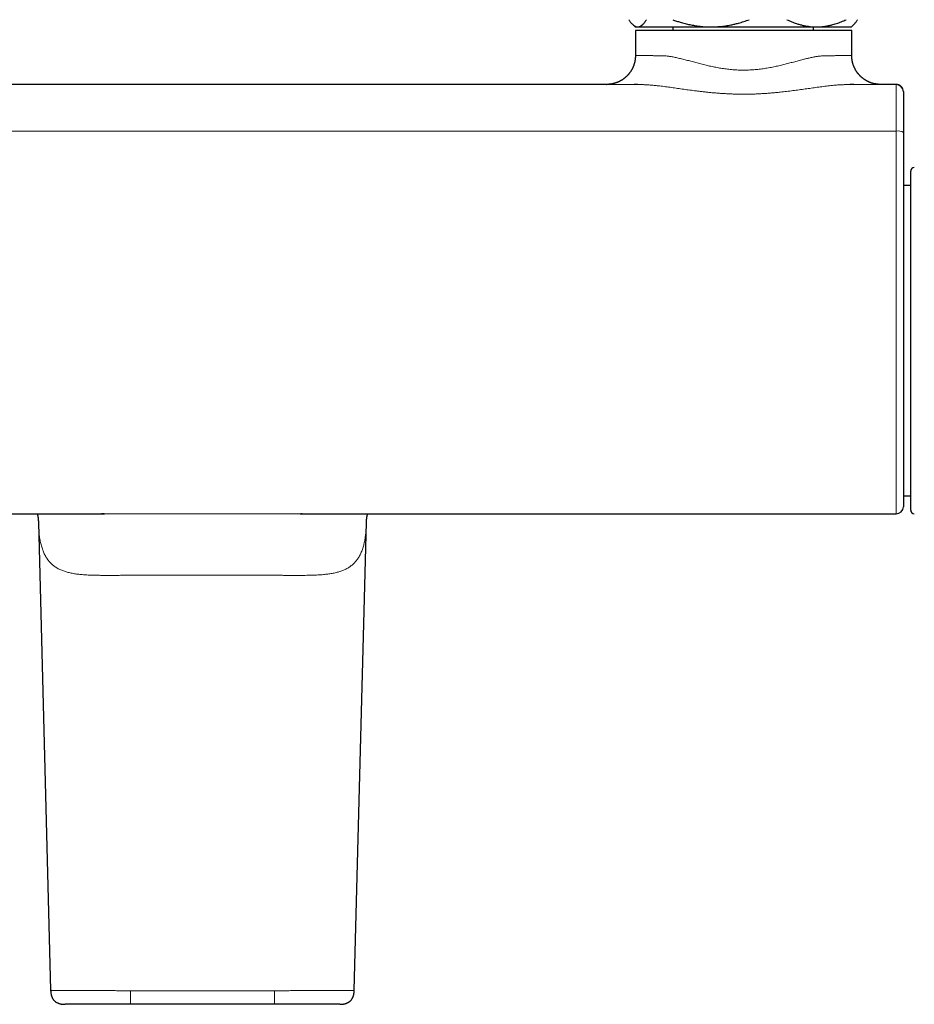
# Model space of a CAD drawing. Header units: millimetres. Extents: x 8 to 806, y 12 to 390.
# Tile 3 of 15: x 382 to 506, y 114 to 250. Entities that reach past the tile are written whole.
import ezdxf

# ---------------------------------------------------------------- set-up
doc = ezdxf.new("R2010")
doc.units = ezdxf.units.MM

msp = doc.modelspace()

# ---------------------------------------------------------------- linework, layer by layer
at = {"color": 7, "linetype": 'Continuous', "lineweight": 30}
for p, q in [((466.49, 249.43), (466.86, 249.06)), ((466.86, 249.06), (467.22, 249.06)), ((466.9, 248.56), (466.9, 245.09)), ((496.9, 248.56), (466.9, 248.56)), ((467.22, 249.06), (477.38, 249.06)), ((472.11, 249.06), (472.11, 248.56)), ((477.38, 249.06), (492.02, 249.06)), ((491.61, 248.56), (491.61, 249.06)), ((492.02, 249.06), (496.86, 249.06)), ((496.86, 249.06), (497.23, 249.43)), ((496.9, 245.09), (496.9, 248.56)), ((496.9, 245.09), (496.9, 245.09)), ((462.9, 241.09), (350.82, 241.09)), ((462.9, 241.09), (462.93, 241.09)), ((500.87, 241.09), (500.9, 241.09)), ((503.06, 241.09), (500.9, 241.09)), ((505.08, 205.56), (505.08, 229.06)), ((505.08, 227.08), (504.06, 227.08)), ((505.08, 182.06), (505.08, 205.56)), ((504.06, 184.05), (505.08, 184.05)), ((310.66, 181.55), (393.29, 181.55)), ((420.42, 181.55), (503.06, 181.55)), ((503.06, 181.55), (503.06, 181.55)), ((384.12, 180.36), (385.81, 115.51)), ((427.91, 115.51), (429.6, 180.36)), ((416.86, 113.56), (396.86, 113.56))]:
    msp.add_line(p, q, dxfattribs=at)
at = {"color": 252, "linetype": 'Continuous', "lineweight": 0}
for p, q in [((503.06, 234.62), (310.66, 234.62)), ((396.86, 115.45), (416.86, 115.45))]:
    msp.add_line(p, q, dxfattribs=at)
at = {"color": 252, "linetype": 'Continuous', "lineweight": 0, "flags": 128}
msp.add_lwpolyline([(466.71, 241.07), (466.54, 241.07), (466.35, 241.07), (466.14, 241.07), (465.95, 241.08), (465.76, 241.08), (465.55, 241.08), (465.36, 241.08), (465.17, 241.08), (464.99, 241.08), (464.82, 241.08), (464.67, 241.08), (464.54, 241.08), (464.41, 241.08), (464.23, 241.08), (464.05, 241.08), (463.92, 241.08), (463.79, 241.08), (463.67, 241.08), (463.56, 241.09), (463.46, 241.09), (463.35, 241.09), (463.25, 241.09), (463.17, 241.09), (463.1, 241.09), (463.04, 241.09), (462.98, 241.09), (462.95, 241.09), (462.92, 241.09), (462.91, 241.09), (462.9, 241.09), (462.9, 241.09), (462.9, 241.09)], dxfattribs=at)
at = {"color": 7, "linetype": 'Continuous', "lineweight": 30}
for centre, radius, start, end in [((503.06, 240.09), 1, 359.9997, 90), ((503.06, 240.07), 1, 0.0037, 89.9967), ((505.58, 229.06), 0.5, 90.25, 180), ((503.06, 182.55), 1, 270.0021, 359.9965), ((505.58, 182.06), 0.5, 180, 269.75)]:
    msp.add_arc(centre, radius, start, end, dxfattribs=at)
at = {"color": 252, "linetype": 'Continuous', "lineweight": 0}
msp.add_arc((503.31, 233.25), 1.39, 57.3563, 100.3375, dxfattribs=at)
at = {"color": 7, "linetype": 'Continuous', "lineweight": 30}
for points, knots in [([(466, 250.06), (466.04, 250.01), (466.1, 249.92), (466.19, 249.78), (466.29, 249.66), (466.38, 249.54), (466.48, 249.44), (466.57, 249.36), (466.65, 249.29), (466.72, 249.23), (466.79, 249.19), (466.86, 249.15), (466.92, 249.13), (466.98, 249.1), (467.03, 249.09), (467.08, 249.08), (467.13, 249.07), (467.18, 249.06), (467.21, 249.06), (467.22, 249.06)], [0, 0, 0, 0, 0.079482, 0.158963, 0.238638, 0.318312, 0.398244, 0.478175, 0.53841, 0.598646, 0.652688, 0.706735, 0.760777, 0.802284, 0.843791, 0.885378, 0.926964, 0.968576, 1, 1, 1, 1]), ([(467.22, 249.06), (467.25, 249.06), (467.3, 249.07), (467.39, 249.08), (467.47, 249.1), (467.55, 249.13), (467.62, 249.17), (467.7, 249.22), (467.76, 249.26), (467.83, 249.32), (467.9, 249.38), (467.96, 249.44), (468.03, 249.51), (468.11, 249.6), (468.19, 249.71), (468.28, 249.82), (468.36, 249.94), (468.41, 250.02), (468.44, 250.06)], [0, 0, 0, 0, 0.065449, 0.130926, 0.196415, 0.261894, 0.327345, 0.382403, 0.437466, 0.492525, 0.54654, 0.60056, 0.654576, 0.723644, 0.792733, 0.861832, 0.930927, 1, 1, 1, 1]), ([(472.07, 250.06), (472.16, 250.03), (472.33, 249.97), (472.6, 249.88), (472.86, 249.79), (473.15, 249.7), (473.45, 249.62), (473.78, 249.53), (474.11, 249.45), (474.44, 249.38), (474.77, 249.31), (475.12, 249.25), (475.48, 249.19), (475.86, 249.15), (476.24, 249.11), (476.62, 249.08), (477, 249.07), (477.25, 249.06), (477.38, 249.06)], [0, 0, 0, 0, 0.0512173, 0.1024344, 0.1536932, 0.2049518, 0.2669794, 0.3290125, 0.3910393, 0.453291, 0.5155493, 0.5778002, 0.6479504, 0.7181116, 0.7882609, 0.8588366, 0.9294246, 1, 1, 1, 1]), ([(477.38, 249.06), (477.44, 249.06), (477.59, 249.06), (477.83, 249.07), (478.1, 249.08), (478.37, 249.1), (478.67, 249.12), (479.01, 249.16), (479.39, 249.21), (479.76, 249.27), (480.1, 249.33), (480.4, 249.39), (480.67, 249.45), (480.93, 249.52), (481.23, 249.6), (481.57, 249.69), (481.95, 249.81), (482.32, 249.93), (482.57, 250.02), (482.7, 250.06)], [0, 0, 0, 0, 0.034083, 0.083469, 0.132856, 0.18231, 0.231765, 0.301142, 0.370519, 0.44007, 0.50962, 0.559941, 0.610261, 0.660637, 0.711013, 0.783196, 0.855379, 0.927689, 1, 1, 1, 1]), ([(487.92, 250.06), (488.03, 250.01), (488.25, 249.91), (488.58, 249.77), (488.91, 249.65), (489.2, 249.54), (489.46, 249.46), (489.69, 249.39), (489.91, 249.33), (490.14, 249.28), (490.36, 249.23), (490.61, 249.18), (490.87, 249.14), (491.16, 249.11), (491.44, 249.08), (491.73, 249.07), (491.92, 249.06), (492.02, 249.06)], [0, 0, 0, 0, 0.082024, 0.16407, 0.246113, 0.328132, 0.383157, 0.438186, 0.49321, 0.547623, 0.602041, 0.656454, 0.725142, 0.793863, 0.862595, 0.931314, 1, 1, 1, 1]), ([(492.02, 249.06), (492.07, 249.06), (492.2, 249.06), (492.43, 249.07), (492.69, 249.09), (492.96, 249.12), (493.22, 249.15), (493.47, 249.19), (493.7, 249.24), (493.92, 249.28), (494.18, 249.34), (494.46, 249.42), (494.79, 249.53), (495.12, 249.64), (495.45, 249.77), (495.79, 249.91), (496.01, 250.01), (496.12, 250.06)], [0, 0, 0, 0, 0.0340831, 0.0973913, 0.1607257, 0.2240698, 0.2874061, 0.3507159, 0.4039361, 0.4571612, 0.5103819, 0.5888105, 0.6672397, 0.7504148, 0.8336149, 0.9168193, 1, 1, 1, 1]), ([(497.71, 250.06), (497.68, 250.01), (497.62, 249.91), (497.52, 249.77), (497.43, 249.66), (497.35, 249.56), (497.28, 249.49), (497.25, 249.45), (497.23, 249.44)], [0, 0, 0, 0, 0.202889, 0.406048, 0.609206, 0.762014, 0.914822, 1, 1, 1, 1]), ([(466.9, 245.09), (466.9, 245.09), (466.9, 245.05), (466.9, 244.98), (466.9, 244.87), (466.89, 244.77), (466.88, 244.66), (466.87, 244.56), (466.85, 244.45), (466.83, 244.35), (466.81, 244.24), (466.79, 244.14), (466.76, 244.04), (466.73, 243.93), (466.7, 243.83), (466.67, 243.73), (466.63, 243.64), (466.59, 243.54), (466.55, 243.44), (466.5, 243.35), (466.46, 243.25), (466.41, 243.16), (466.36, 243.07), (466.3, 242.98), (466.25, 242.89), (466.19, 242.81), (466.13, 242.72), (466.07, 242.64), (466, 242.56), (465.94, 242.48), (465.87, 242.41), (465.8, 242.33), (465.73, 242.26), (465.66, 242.19), (465.58, 242.12), (465.5, 242.05), (465.43, 241.99), (465.35, 241.92), (465.27, 241.86), (465.19, 241.8), (465.1, 241.75), (465.02, 241.69), (464.94, 241.64), (464.85, 241.59), (464.76, 241.55), (464.68, 241.5), (464.59, 241.46), (464.5, 241.42), (464.41, 241.38), (464.32, 241.35), (464.23, 241.32), (464.15, 241.29), (464.06, 241.26), (463.97, 241.23), (463.88, 241.21), (463.79, 241.19), (463.71, 241.17), (463.62, 241.15), (463.54, 241.14), (463.46, 241.13), (463.38, 241.12), (463.3, 241.11), (463.24, 241.1), (463.18, 241.1), (463.13, 241.1), (463.09, 241.09), (463.05, 241.09), (463.03, 241.09), (463.01, 241.09), (462.99, 241.09), (462.98, 241.09), (462.97, 241.09), (462.96, 241.09), (462.95, 241.09), (462.94, 241.09), (462.94, 241.09), (462.93, 241.09), (462.93, 241.09)], [0, 0, 0, 0, 0.00016, 0.017125, 0.034065, 0.050981, 0.067873, 0.084741, 0.101584, 0.118404, 0.135199, 0.15197, 0.168717, 0.185438, 0.202135, 0.218808, 0.235454, 0.252075, 0.26867, 0.285239, 0.30178, 0.318294, 0.33478, 0.351238, 0.367666, 0.384064, 0.400432, 0.416767, 0.433071, 0.44934, 0.465574, 0.481773, 0.497934, 0.514055, 0.530137, 0.546175, 0.56217, 0.578117, 0.594016, 0.609863, 0.625655, 0.64139, 0.657063, 0.672671, 0.688208, 0.703671, 0.719052, 0.734346, 0.749545, 0.764641, 0.779624, 0.794481, 0.809202, 0.823768, 0.838163, 0.852363, 0.866341, 0.880062, 0.893481, 0.906533, 0.919124, 0.931092, 0.942147, 0.951845, 0.959819, 0.966124, 0.971106, 0.975119, 0.97845, 0.981321, 0.983913, 0.986379, 0.988857, 0.991453, 0.994292, 0.997526, 1, 1, 1, 1]), ([(500.87, 241.09), (500.87, 241.09), (500.87, 241.09), (500.86, 241.09), (500.86, 241.09), (500.85, 241.09), (500.84, 241.09), (500.82, 241.09), (500.81, 241.09), (500.79, 241.09), (500.77, 241.09), (500.74, 241.09), (500.7, 241.09), (500.66, 241.1), (500.6, 241.1), (500.53, 241.11), (500.44, 241.12), (500.36, 241.13), (500.27, 241.14), (500.18, 241.16), (500.08, 241.17), (499.99, 241.19), (499.89, 241.22), (499.8, 241.24), (499.7, 241.27), (499.61, 241.3), (499.51, 241.34), (499.42, 241.37), (499.33, 241.41), (499.24, 241.45), (499.15, 241.5), (499.06, 241.54), (498.97, 241.59), (498.88, 241.64), (498.79, 241.69), (498.71, 241.74), (498.62, 241.8), (498.54, 241.86), (498.46, 241.92), (498.38, 241.98), (498.3, 242.05), (498.23, 242.11), (498.15, 242.18), (498.08, 242.25), (498.01, 242.33), (497.93, 242.41), (497.86, 242.49), (497.79, 242.58), (497.72, 242.67), (497.65, 242.76), (497.59, 242.85), (497.53, 242.94), (497.47, 243.04), (497.41, 243.13), (497.36, 243.23), (497.31, 243.33), (497.26, 243.43), (497.22, 243.53), (497.18, 243.63), (497.14, 243.73), (497.1, 243.84), (497.07, 243.94), (497.04, 244.04), (497.01, 244.15), (496.99, 244.26), (496.97, 244.36), (496.95, 244.47), (496.94, 244.58), (496.92, 244.68), (496.91, 244.79), (496.91, 244.9), (496.9, 245), (496.9, 245.06), (496.9, 245.09)], [0, 0, 0, 0, 0.002081, 0.005605, 0.008657, 0.01142, 0.014058, 0.016692, 0.019463, 0.022559, 0.026193, 0.030637, 0.036255, 0.043533, 0.053004, 0.064765, 0.077951, 0.091845, 0.106287, 0.121143, 0.136291, 0.151644, 0.167142, 0.182746, 0.198429, 0.214172, 0.229963, 0.245792, 0.261651, 0.277536, 0.293442, 0.309365, 0.325304, 0.341255, 0.357218, 0.37319, 0.389172, 0.40516, 0.421156, 0.437158, 0.453165, 0.469177, 0.485194, 0.501214, 0.517238, 0.535082, 0.552924, 0.570716, 0.588457, 0.606152, 0.623803, 0.641411, 0.658979, 0.676509, 0.694001, 0.711458, 0.728881, 0.746271, 0.763629, 0.780956, 0.798252, 0.815519, 0.832758, 0.849968, 0.867152, 0.884308, 0.901438, 0.918541, 0.93562, 0.952672, 0.9697, 0.986703, 1, 1, 1, 1]), ([(462.9, 241.09), (462.9, 241.09), (462.9, 241.09), (462.91, 241.09), (462.92, 241.09), (462.93, 241.09), (462.93, 241.09)], [0, 0, 0, 0, 0.000066, 0.4595, 0.919103, 1, 1, 1, 1]), ([(467.19, 241.07), (467.14, 241.07), (467.05, 241.07), (466.9, 241.07), (466.79, 241.07), (466.72, 241.07), (466.71, 241.07)], [0, 0, 0, 0, 0.255735, 0.519289, 0.956482, 1, 1, 1, 1]), ([(497.19, 241.07), (497.16, 241.07), (497.05, 241.07), (496.88, 241.07), (496.72, 241.07), (496.65, 241.07), (496.62, 241.07)], [0, 0, 0, 0, 0.156887, 0.639868, 0.89127, 1, 1, 1, 1]), ([(504.06, 240.09), (504.06, 240.09), (504.06, 240.09), (504.06, 240.08), (504.06, 240.08), (504.06, 240.08)], [0, 0, 0, 0, 0.426928, 0.853857, 1, 1, 1, 1]), ([(504.06, 240.08), (504.06, 240.08), (504.06, 240.08), (504.06, 240.07), (504.06, 240.06), (504.06, 240.04), (504.06, 240.02), (504.06, 239.99), (504.06, 239.95), (504.06, 239.9), (504.06, 239.85), (504.06, 239.78), (504.06, 239.7), (504.06, 239.6), (504.06, 239.49), (504.06, 239.37), (504.06, 239.26), (504.06, 239.14), (504.06, 239.02), (504.06, 238.89), (504.06, 238.74), (504.06, 238.58), (504.06, 238.39), (504.06, 238.2), (504.06, 238), (504.06, 237.82), (504.06, 237.64), (504.06, 237.45), (504.06, 237.26), (504.06, 237.06), (504.06, 236.83), (504.06, 236.58), (504.06, 236.32), (504.06, 236.07), (504.06, 235.84), (504.06, 235.61), (504.06, 235.39), (504.06, 235.16), (504.06, 234.92), (504.06, 234.68), (504.06, 234.51), (504.06, 234.43)], [0, 0, 0, 0, 0.00371, 0.049137, 0.071989, 0.094851, 0.117709, 0.140554, 0.163788, 0.187034, 0.21028, 0.233513, 0.262834, 0.29218, 0.321526, 0.350847, 0.374979, 0.399133, 0.423294, 0.447447, 0.471579, 0.500899, 0.530245, 0.559591, 0.588911, 0.613043, 0.637195, 0.661355, 0.685507, 0.709638, 0.739011, 0.76841, 0.797809, 0.827183, 0.851364, 0.875567, 0.899777, 0.923979, 0.94816, 0.97408, 1, 1, 1, 1]), ([(504.06, 234.43), (504.06, 234.16), (504.06, 233.62), (504.06, 232.68), (504.06, 231.6), (504.06, 230.38), (504.06, 229.17), (504.06, 228), (504.06, 226.87), (504.06, 225.79), (504.06, 224.7), (504.06, 223.62), (504.06, 222.53), (504.06, 221.44), (504.06, 220.35), (504.06, 219.26), (504.06, 218.17), (504.06, 217.07), (504.06, 215.98), (504.06, 214.84), (504.06, 213.65), (504.06, 212.41), (504.06, 211.17), (504.06, 210.07), (504.06, 209.1), (504.06, 208.2), (504.06, 207.46), (504.06, 206.88), (504.06, 206.53), (504.06, 206.13), (504.06, 205.66), (504.06, 205.14), (504.06, 204.62), (504.06, 204.09), (504.06, 203.56), (504.06, 203.03), (504.06, 202.49), (504.06, 202), (504.06, 201.54), (504.06, 201.11), (504.06, 200.69), (504.06, 200.27), (504.06, 199.82), (504.06, 199.35), (504.06, 198.85), (504.06, 198.35), (504.06, 197.86), (504.06, 197.36), (504.06, 196.88), (504.06, 196.39), (504.06, 195.93), (504.06, 195.5), (504.06, 195.1), (504.06, 194.7), (504.06, 194.31), (504.06, 193.91), (504.06, 193.54), (504.06, 193.17), (504.06, 192.82), (504.06, 192.48), (504.06, 192.12), (504.06, 191.76), (504.06, 191.38), (504.06, 191.01), (504.06, 190.63), (504.06, 190.24), (504.06, 189.84), (504.06, 189.49), (504.06, 189.17), (504.06, 188.89), (504.06, 188.62), (504.06, 188.34), (504.06, 188.06), (504.06, 187.78), (504.06, 187.5), (504.06, 187.23), (504.06, 186.97), (504.06, 186.7), (504.06, 186.44), (504.06, 186.18), (504.06, 185.93), (504.06, 185.68), (504.06, 185.42), (504.06, 185.17), (504.06, 184.93), (504.06, 184.69), (504.06, 184.47), (504.06, 184.28), (504.06, 184.1), (504.06, 183.95), (504.06, 183.8), (504.06, 183.66), (504.06, 183.53), (504.06, 183.4), (504.06, 183.28), (504.06, 183.17), (504.06, 183.06), (504.06, 182.96), (504.06, 182.87), (504.06, 182.79), (504.06, 182.72), (504.06, 182.66), (504.06, 182.61), (504.06, 182.58), (504.06, 182.56), (504.06, 182.55), (504.06, 182.55), (504.06, 182.55)], [0, 0, 0, 0, 0.012605, 0.02521, 0.044117, 0.063024, 0.081934, 0.100844, 0.117651, 0.134458, 0.151265, 0.168077, 0.184889, 0.2017, 0.218553, 0.235406, 0.25226, 0.269117, 0.285975, 0.302833, 0.321882, 0.340931, 0.359983, 0.379035, 0.391782, 0.404529, 0.420513, 0.425843, 0.431172, 0.436501, 0.444517, 0.452532, 0.460565, 0.468597, 0.476798, 0.485002, 0.493205, 0.501406, 0.508024, 0.514643, 0.521262, 0.527881, 0.534499, 0.54247, 0.550442, 0.55843, 0.566419, 0.574457, 0.582496, 0.590552, 0.598607, 0.605507, 0.612407, 0.619307, 0.62623, 0.633154, 0.640077, 0.646461, 0.652844, 0.659235, 0.665627, 0.672895, 0.680162, 0.687443, 0.694723, 0.702909, 0.711096, 0.719281, 0.725451, 0.731622, 0.737793, 0.743963, 0.750705, 0.757448, 0.76419, 0.770954, 0.777719, 0.784484, 0.791743, 0.799002, 0.806273, 0.813544, 0.821719, 0.829895, 0.838069, 0.846284, 0.854499, 0.862714, 0.869445, 0.876177, 0.882908, 0.889661, 0.896416, 0.903169, 0.910438, 0.917707, 0.924989, 0.93227, 0.940456, 0.948643, 0.956829, 0.965054, 0.973281, 0.981506, 0.988246, 0.994986, 1, 1, 1, 1]), ([(383.95, 181.55), (383.95, 181.54), (383.95, 181.54), (383.95, 181.53), (383.96, 181.52), (383.96, 181.51), (383.96, 181.5), (383.96, 181.49), (383.97, 181.49), (383.97, 181.48), (383.97, 181.47), (383.97, 181.46), (383.97, 181.46), (383.98, 181.45), (383.98, 181.44), (383.98, 181.43), (383.98, 181.42), (383.99, 181.41), (383.99, 181.4), (383.99, 181.39), (383.99, 181.37), (384, 181.36), (384, 181.35), (384, 181.34), (384, 181.33), (384.01, 181.32), (384.01, 181.31), (384.01, 181.3), (384.01, 181.29), (384.02, 181.28), (384.02, 181.26), (384.02, 181.25), (384.02, 181.23), (384.03, 181.22), (384.03, 181.2), (384.03, 181.18), (384.04, 181.17), (384.04, 181.15), (384.04, 181.13), (384.05, 181.11), (384.05, 181.09), (384.05, 181.07), (384.06, 181.05), (384.06, 181.04), (384.06, 181.02), (384.06, 181), (384.07, 180.99), (384.07, 180.97), (384.07, 180.96), (384.07, 180.94), (384.07, 180.93), (384.08, 180.91), (384.08, 180.89), (384.08, 180.87), (384.08, 180.85), (384.09, 180.83), (384.09, 180.81), (384.09, 180.79), (384.09, 180.77), (384.09, 180.76), (384.09, 180.74), (384.1, 180.72), (384.1, 180.71), (384.1, 180.69), (384.1, 180.68), (384.1, 180.66), (384.1, 180.65), (384.1, 180.64), (384.1, 180.63), (384.1, 180.62), (384.1, 180.61), (384.1, 180.61), (384.11, 180.6), (384.11, 180.59), (384.11, 180.58), (384.11, 180.57), (384.11, 180.56), (384.11, 180.55), (384.11, 180.54), (384.11, 180.53), (384.11, 180.52), (384.11, 180.5), (384.11, 180.49), (384.11, 180.48), (384.11, 180.47), (384.11, 180.47), (384.11, 180.46), (384.11, 180.45), (384.11, 180.44), (384.11, 180.43), (384.11, 180.42), (384.11, 180.41), (384.12, 180.4), (384.12, 180.39), (384.12, 180.39), (384.12, 180.38), (384.12, 180.38), (384.12, 180.37), (384.12, 180.36), (384.12, 180.35)], [0, 0, 0, 0, 0.0021352, 0.0131147, 0.0229562, 0.0331133, 0.0413122, 0.0484372, 0.0555563, 0.0625034, 0.0709961, 0.0787679, 0.0855258, 0.0913504, 0.0995545, 0.1102788, 0.1218266, 0.1313964, 0.1394103, 0.1481855, 0.1605274, 0.171183, 0.1788576, 0.1863141, 0.1954817, 0.2067458, 0.2154567, 0.2228315, 0.2307723, 0.2464789, 0.2602254, 0.2722145, 0.2882986, 0.3016046, 0.3135596, 0.3301315, 0.3428465, 0.3580599, 0.3755935, 0.3892428, 0.4065634, 0.4217195, 0.436427, 0.4548805, 0.4648852, 0.4792405, 0.4922424, 0.502511, 0.5163781, 0.5294328, 0.5399909, 0.5572174, 0.5724453, 0.587985, 0.6048713, 0.6190086, 0.6365224, 0.6505778, 0.667718, 0.6800956, 0.6913125, 0.7053349, 0.7171416, 0.7287615, 0.7431326, 0.7541645, 0.7661841, 0.7747462, 0.781714, 0.7871974, 0.7921045, 0.7973225, 0.8042439, 0.813448, 0.8204762, 0.8261006, 0.8323186, 0.8425195, 0.8539935, 0.8618339, 0.8701622, 0.8802076, 0.8908715, 0.8968546, 0.9030482, 0.9105107, 0.9181805, 0.9256344, 0.9319571, 0.9377646, 0.9454813, 0.9552366, 0.9631006, 0.9694011, 0.9720944, 0.9763033, 0.9823542, 0.9902513, 1, 1, 1, 1]), ([(393.25, 181.55), (393.24, 181.55), (393.23, 181.55), (393.2, 181.55), (393.16, 181.55), (393.11, 181.55), (393.05, 181.55), (392.98, 181.55), (392.91, 181.55), (392.87, 181.55), (392.84, 181.55)], [0, 0, 0, 0, 0.0671661, 0.1447373, 0.2493797, 0.3714575, 0.511914, 0.6713779, 0.8500284, 1, 1, 1, 1]), ([(420.69, 181.55), (420.69, 181.55), (420.63, 181.55), (420.57, 181.55), (420.51, 181.55)], [0, 0, 0, 0, 0.0197119, 1, 1, 1, 1]), ([(429.6, 180.35), (429.6, 180.36), (429.6, 180.37), (429.6, 180.38), (429.6, 180.39), (429.6, 180.4), (429.6, 180.41), (429.6, 180.41), (429.6, 180.42), (429.6, 180.43), (429.61, 180.44), (429.61, 180.45), (429.61, 180.46), (429.61, 180.47), (429.61, 180.48), (429.61, 180.49), (429.61, 180.5), (429.61, 180.51), (429.61, 180.52), (429.61, 180.53), (429.61, 180.54), (429.61, 180.55), (429.61, 180.56), (429.61, 180.57), (429.61, 180.58), (429.61, 180.59), (429.61, 180.6), (429.61, 180.61), (429.62, 180.62), (429.62, 180.63), (429.62, 180.64), (429.62, 180.65), (429.62, 180.65), (429.62, 180.66), (429.62, 180.67), (429.62, 180.68), (429.62, 180.68), (429.62, 180.69), (429.62, 180.7), (429.62, 180.71), (429.62, 180.71), (429.62, 180.72), (429.62, 180.73), (429.62, 180.73), (429.63, 180.74), (429.63, 180.75), (429.63, 180.76), (429.63, 180.78), (429.63, 180.8), (429.63, 180.82), (429.64, 180.84), (429.64, 180.87), (429.64, 180.89), (429.64, 180.91), (429.65, 180.93), (429.65, 180.95), (429.65, 180.96), (429.65, 180.98), (429.65, 180.99), (429.66, 181.01), (429.66, 181.03), (429.66, 181.04), (429.66, 181.06), (429.67, 181.08), (429.67, 181.11), (429.68, 181.13), (429.68, 181.16), (429.68, 181.18), (429.69, 181.2), (429.69, 181.22), (429.7, 181.24), (429.7, 181.24), (429.7, 181.25), (429.7, 181.26), (429.7, 181.28), (429.71, 181.28), (429.71, 181.29), (429.71, 181.3), (429.71, 181.31), (429.71, 181.32), (429.72, 181.33), (429.72, 181.34), (429.72, 181.35), (429.72, 181.36), (429.72, 181.37), (429.73, 181.38), (429.73, 181.39), (429.73, 181.4), (429.74, 181.42), (429.74, 181.43), (429.74, 181.44), (429.74, 181.45), (429.75, 181.46), (429.75, 181.47), (429.75, 181.48), (429.75, 181.49), (429.76, 181.5), (429.76, 181.51), (429.76, 181.52), (429.76, 181.53), (429.77, 181.53), (429.77, 181.54), (429.77, 181.54), (429.77, 181.55)], [0, 0, 0, 0, 0.0129465, 0.0236303, 0.0320298, 0.0381182, 0.0432497, 0.0485969, 0.0553835, 0.0643014, 0.0725736, 0.0785422, 0.0848795, 0.0921528, 0.1005299, 0.1086448, 0.1159969, 0.124391, 0.1339877, 0.1434083, 0.1510771, 0.157148, 0.16494, 0.17272, 0.1796311, 0.1856888, 0.1930392, 0.2034082, 0.213192, 0.2208013, 0.2277793, 0.2337061, 0.2411883, 0.2479993, 0.2533587, 0.2579455, 0.262385, 0.267438, 0.2742598, 0.2818865, 0.2880062, 0.2927113, 0.2971499, 0.302574, 0.3101204, 0.3190829, 0.3260642, 0.3399998, 0.3606373, 0.3749095, 0.3947605, 0.410071, 0.4285461, 0.4452978, 0.4621569, 0.4770415, 0.4886612, 0.5026174, 0.517764, 0.5286596, 0.5445605, 0.5584417, 0.569853, 0.5919147, 0.6092141, 0.631686, 0.6486523, 0.670898, 0.6883119, 0.7109906, 0.7190831, 0.7261054, 0.7340224, 0.7435915, 0.7537099, 0.7620336, 0.7691914, 0.7764893, 0.78572, 0.7947908, 0.802844, 0.8095829, 0.8162139, 0.8272896, 0.8389947, 0.8487882, 0.8572711, 0.8669216, 0.8790113, 0.8891922, 0.8975461, 0.9056521, 0.9157557, 0.92689, 0.936877, 0.9449574, 0.9534126, 0.9635469, 0.9751504, 0.9827587, 0.9894212, 0.9957592, 1, 1, 1, 1]), ([(385.81, 115.51), (385.81, 115.46), (385.81, 115.37), (385.83, 115.23), (385.84, 115.11), (385.86, 114.99), (385.88, 114.89), (385.91, 114.78), (385.94, 114.68), (385.98, 114.58), (386.02, 114.49), (386.06, 114.41), (386.1, 114.34), (386.15, 114.26), (386.2, 114.19), (386.25, 114.13), (386.31, 114.07), (386.38, 114.01), (386.45, 113.94), (386.54, 113.88), (386.64, 113.82), (386.74, 113.77), (386.84, 113.72), (386.95, 113.68), (387.06, 113.65), (387.17, 113.63), (387.28, 113.6), (387.39, 113.59), (387.49, 113.58), (387.57, 113.57), (387.63, 113.57), (387.67, 113.57), (387.69, 113.56), (387.72, 113.56), (387.76, 113.56), (387.79, 113.56), (387.81, 113.56)], [0, 0, 0, 0, 0.045449, 0.087786, 0.127239, 0.164025, 0.198345, 0.230386, 0.266066, 0.298978, 0.329358, 0.357409, 0.383303, 0.412851, 0.439468, 0.463359, 0.486546, 0.51806, 0.550406, 0.583758, 0.618314, 0.654284, 0.691334, 0.727519, 0.762615, 0.796549, 0.833046, 0.86864, 0.903892, 0.926704, 0.948137, 0.954582, 0.962418, 0.972559, 0.985062, 1, 1, 1, 1]), ([(425.91, 113.56), (425.93, 113.56), (425.95, 113.56), (425.99, 113.56), (426.02, 113.56), (426.04, 113.56), (426.07, 113.57), (426.11, 113.57), (426.16, 113.57), (426.21, 113.58), (426.26, 113.58), (426.32, 113.59), (426.37, 113.59), (426.43, 113.6), (426.48, 113.61), (426.53, 113.62), (426.57, 113.63), (426.62, 113.64), (426.67, 113.66), (426.74, 113.67), (426.8, 113.7), (426.87, 113.72), (426.95, 113.75), (427.03, 113.79), (427.12, 113.84), (427.21, 113.9), (427.29, 113.96), (427.37, 114.04), (427.45, 114.11), (427.52, 114.19), (427.57, 114.27), (427.62, 114.34), (427.65, 114.4), (427.68, 114.46), (427.71, 114.53), (427.74, 114.59), (427.76, 114.64), (427.78, 114.68), (427.79, 114.72), (427.8, 114.75), (427.81, 114.78), (427.82, 114.82), (427.83, 114.86), (427.84, 114.89), (427.84, 114.93), (427.85, 114.97), (427.86, 115.02), (427.87, 115.08), (427.88, 115.15), (427.89, 115.22), (427.9, 115.31), (427.91, 115.41), (427.91, 115.47), (427.91, 115.51)], [0, 0, 0, 0, 0.014496, 0.025633, 0.03351, 0.040156, 0.047243, 0.062416, 0.078967, 0.094533, 0.110801, 0.127714, 0.143783, 0.163889, 0.180909, 0.195623, 0.208758, 0.222897, 0.241193, 0.261737, 0.28363, 0.306423, 0.330085, 0.360852, 0.392938, 0.426377, 0.460607, 0.494358, 0.527769, 0.561023, 0.59429, 0.616555, 0.638937, 0.661474, 0.683799, 0.703922, 0.721484, 0.736389, 0.748541, 0.757885, 0.767812, 0.780148, 0.793688, 0.802793, 0.814108, 0.827808, 0.843978, 0.862719, 0.884153, 0.908421, 0.935688, 0.966143, 1, 1, 1, 1]), ([(396.86, 113.56), (396.75, 113.56), (396.53, 113.56), (396.2, 113.56), (395.87, 113.56), (395.54, 113.56), (395.21, 113.56), (394.89, 113.56), (394.58, 113.56), (394.28, 113.56), (393.98, 113.56), (393.68, 113.56), (393.39, 113.56), (393.09, 113.56), (392.79, 113.56), (392.5, 113.56), (392.21, 113.56), (391.93, 113.56), (391.66, 113.56), (391.4, 113.56), (391.16, 113.56), (390.92, 113.56), (390.68, 113.56), (390.45, 113.56), (390.23, 113.56), (390.01, 113.56), (389.8, 113.56), (389.59, 113.56), (389.4, 113.56), (389.22, 113.56), (389.05, 113.56), (388.9, 113.56), (388.76, 113.56), (388.62, 113.56), (388.49, 113.56), (388.38, 113.56), (388.27, 113.56), (388.17, 113.56), (388.08, 113.56), (388, 113.56), (387.94, 113.56), (387.89, 113.56), (387.86, 113.56), (387.83, 113.56), (387.81, 113.56), (387.81, 113.56), (387.81, 113.56)], [0, 0, 0, 0, 0.023305, 0.046584, 0.06987, 0.093194, 0.116586, 0.140064, 0.162151, 0.184188, 0.206204, 0.228223, 0.250273, 0.273501, 0.296712, 0.319937, 0.343207, 0.366553, 0.390016, 0.412106, 0.43415, 0.456175, 0.478208, 0.500274, 0.523519, 0.546745, 0.569984, 0.593267, 0.616625, 0.640072, 0.662129, 0.684138, 0.706125, 0.728116, 0.750137, 0.773455, 0.796755, 0.820068, 0.843426, 0.86686, 0.890288, 0.912277, 0.934217, 0.956133, 0.978052, 1, 1, 1, 1]), ([(425.91, 113.56), (425.91, 113.56), (425.91, 113.56), (425.89, 113.56), (425.86, 113.56), (425.82, 113.56), (425.76, 113.56), (425.7, 113.56), (425.62, 113.56), (425.54, 113.56), (425.45, 113.56), (425.34, 113.56), (425.22, 113.56), (425.1, 113.56), (424.95, 113.56), (424.8, 113.56), (424.63, 113.56), (424.46, 113.56), (424.27, 113.56), (424.08, 113.56), (423.89, 113.56), (423.69, 113.56), (423.48, 113.56), (423.26, 113.56), (423.03, 113.56), (422.78, 113.56), (422.53, 113.56), (422.26, 113.56), (421.99, 113.56), (421.72, 113.56), (421.45, 113.56), (421.18, 113.56), (420.9, 113.56), (420.62, 113.56), (420.32, 113.56), (420.02, 113.56), (419.71, 113.56), (419.39, 113.56), (419.08, 113.56), (418.75, 113.56), (418.43, 113.56), (418.11, 113.56), (417.8, 113.56), (417.49, 113.56), (417.17, 113.56), (416.96, 113.56), (416.86, 113.56)], [0, 0, 0, 0, 0.023343, 0.0466655, 0.0699994, 0.0933762, 0.1168276, 0.1402367, 0.1621881, 0.1840882, 0.205963, 0.2278387, 0.2497415, 0.2730821, 0.2964009, 0.3197297, 0.3431001, 0.3665436, 0.3899831, 0.4119841, 0.433934, 0.4558591, 0.4777859, 0.4997405, 0.5230295, 0.5462935, 0.569564, 0.5928723, 0.6162495, 0.6397115, 0.66178, 0.6837957, 0.7057854, 0.7277757, 0.7497931, 0.7730108, 0.7962073, 0.8194138, 0.8426614, 0.865981, 0.8894797, 0.9116325, 0.9337341, 0.9558113, 0.977891, 1, 1, 1, 1])]:
    msp.add_open_spline(points, degree=3, knots=knots, dxfattribs=at)
at = {"color": 252, "linetype": 'Continuous', "lineweight": 0}
for points, knots in [([(466.9, 245.09), (466.9, 245.09), (466.9, 245.09), (466.91, 245.09), (466.93, 245.09), (466.96, 245.09), (467.01, 245.09), (467.06, 245.09), (467.12, 245.09), (467.19, 245.09), (467.28, 245.09), (467.38, 245.09), (467.49, 245.08), (467.6, 245.08), (467.71, 245.08), (467.85, 245.08), (468, 245.08), (468.17, 245.08), (468.34, 245.08), (468.53, 245.08), (468.73, 245.08), (468.93, 245.08), (469.14, 245.08), (469.34, 245.08), (469.54, 245.07), (469.77, 245.07), (470.02, 245.07), (470.26, 245.07), (470.47, 245.07), (470.67, 245.07), (470.86, 245.06), (471.07, 245.04), (471.29, 245.02), (471.53, 244.99), (471.76, 244.96), (472.01, 244.92), (472.28, 244.87), (472.56, 244.81), (472.85, 244.74), (473.16, 244.67), (473.47, 244.59), (473.79, 244.51), (474.11, 244.43), (474.44, 244.34), (474.78, 244.25), (475.12, 244.16), (475.47, 244.07), (475.82, 243.98), (476.17, 243.89), (476.52, 243.8), (476.86, 243.72), (477.2, 243.64), (477.54, 243.57), (477.89, 243.49), (478.23, 243.43), (478.58, 243.36), (478.94, 243.31), (479.3, 243.25), (479.67, 243.21), (480.03, 243.16), (480.4, 243.13), (480.77, 243.1), (481.13, 243.08), (481.5, 243.07), (481.86, 243.07), (482.23, 243.07), (482.59, 243.08), (482.96, 243.1), (483.32, 243.12), (483.69, 243.16), (484.06, 243.2), (484.43, 243.24), (484.79, 243.29), (485.16, 243.35), (485.53, 243.42), (485.91, 243.49), (486.27, 243.57), (486.62, 243.64), (486.97, 243.72), (487.31, 243.81), (487.65, 243.89), (487.99, 243.98), (488.33, 244.06), (488.66, 244.15), (488.99, 244.24), (489.32, 244.33), (489.64, 244.41), (489.95, 244.49), (490.24, 244.57), (490.5, 244.63), (490.76, 244.7), (491, 244.75), (491.25, 244.81), (491.48, 244.86), (491.71, 244.9), (491.92, 244.94), (492.14, 244.97), (492.35, 245), (492.58, 245.03), (492.8, 245.05), (493.02, 245.06), (493.25, 245.07), (493.47, 245.07), (493.71, 245.07), (493.94, 245.07), (494.18, 245.07), (494.41, 245.07), (494.62, 245.08), (494.81, 245.08), (494.99, 245.08), (495.15, 245.08), (495.31, 245.08), (495.46, 245.08), (495.6, 245.08), (495.73, 245.08), (495.86, 245.08), (495.98, 245.08), (496.11, 245.08), (496.23, 245.08), (496.34, 245.09), (496.45, 245.09), (496.54, 245.09), (496.61, 245.09), (496.68, 245.09), (496.73, 245.09), (496.78, 245.09), (496.82, 245.09), (496.85, 245.09), (496.88, 245.09), (496.89, 245.09), (496.9, 245.09), (496.9, 245.09), (496.9, 245.09)], [0, 0, 0, 0, 0.004431, 0.011516, 0.020268, 0.029023, 0.037776, 0.045889, 0.054003, 0.062116, 0.07112, 0.080126, 0.08913, 0.096514, 0.103898, 0.112775, 0.121653, 0.130578, 0.139507, 0.148436, 0.157362, 0.166339, 0.175317, 0.182506, 0.189695, 0.198579, 0.207466, 0.216351, 0.222537, 0.228725, 0.234913, 0.241099, 0.247994, 0.254891, 0.26179, 0.268685, 0.276246, 0.283808, 0.292002, 0.300201, 0.308404, 0.316608, 0.324809, 0.333004, 0.341335, 0.349671, 0.35801, 0.366349, 0.374685, 0.383016, 0.390703, 0.398395, 0.40609, 0.413784, 0.421475, 0.429161, 0.436986, 0.444818, 0.452653, 0.460487, 0.468317, 0.476141, 0.483804, 0.491474, 0.499148, 0.506823, 0.514493, 0.522156, 0.530005, 0.537861, 0.545721, 0.553582, 0.56144, 0.56929, 0.577668, 0.586045, 0.593981, 0.601921, 0.609864, 0.617808, 0.625749, 0.633685, 0.641739, 0.649798, 0.657859, 0.66592, 0.673978, 0.682031, 0.68913, 0.696228, 0.702812, 0.709397, 0.715982, 0.722565, 0.728694, 0.734824, 0.740955, 0.747084, 0.753937, 0.760794, 0.767651, 0.774505, 0.782031, 0.789556, 0.798153, 0.806754, 0.815354, 0.823951, 0.831268, 0.838588, 0.845907, 0.853224, 0.860253, 0.867283, 0.874313, 0.881342, 0.888726, 0.89611, 0.904707, 0.913307, 0.921907, 0.930504, 0.937822, 0.945141, 0.95246, 0.959778, 0.966806, 0.973837, 0.980867, 0.987895, 0.995279, 1, 1, 1, 1]), ([(496.62, 241.07), (496.6, 241.07), (496.52, 241.07), (496.38, 241.07), (496.21, 241.07), (496.03, 241.07), (495.85, 241.06), (495.67, 241.05), (495.45, 241.04), (495.2, 241.03), (494.92, 241.01), (494.59, 240.98), (494.22, 240.95), (493.81, 240.9), (493.39, 240.85), (492.97, 240.8), (492.54, 240.75), (492.12, 240.69), (491.7, 240.63), (491.29, 240.57), (490.87, 240.52), (490.45, 240.46), (490.03, 240.4), (489.6, 240.34), (489.18, 240.28), (488.75, 240.23), (488.31, 240.17), (487.87, 240.12), (487.43, 240.07), (486.95, 240.01), (486.45, 239.96), (485.92, 239.91), (485.39, 239.87), (484.85, 239.83), (484.31, 239.8), (483.77, 239.77), (483.24, 239.75), (482.73, 239.74), (482.25, 239.73), (481.81, 239.73), (481.36, 239.74), (480.91, 239.74), (480.44, 239.76), (479.93, 239.78), (479.39, 239.81), (478.85, 239.84), (478.31, 239.88), (477.77, 239.92), (477.23, 239.97), (476.69, 240.03), (476.16, 240.09), (475.63, 240.15), (475.13, 240.22), (474.66, 240.28), (474.23, 240.33), (473.81, 240.39), (473.38, 240.45), (472.96, 240.51), (472.54, 240.57), (472.12, 240.63), (471.71, 240.69), (471.29, 240.74), (470.88, 240.8), (470.46, 240.85), (470.1, 240.89), (469.78, 240.93), (469.5, 240.96), (469.22, 240.98), (468.95, 241), (468.67, 241.02), (468.42, 241.04), (468.2, 241.05), (468, 241.06), (467.81, 241.07), (467.63, 241.07), (467.47, 241.07), (467.33, 241.07), (467.23, 241.07), (467.19, 241.07), (467.19, 241.07)], [0, 0, 0, 0, 0.004122, 0.011381, 0.018633, 0.025867, 0.033105, 0.040344, 0.04758, 0.058136, 0.068694, 0.079253, 0.094187, 0.109131, 0.124079, 0.139027, 0.153972, 0.168908, 0.18298, 0.197055, 0.21113, 0.225203, 0.239326, 0.253449, 0.267472, 0.281496, 0.295875, 0.310258, 0.32464, 0.33902, 0.356023, 0.37303, 0.390037, 0.40704, 0.424127, 0.441214, 0.45814, 0.475067, 0.489109, 0.503154, 0.517201, 0.531246, 0.545288, 0.562386, 0.57949, 0.596597, 0.613702, 0.6308, 0.648107, 0.66542, 0.682736, 0.700049, 0.717356, 0.731543, 0.745733, 0.759923, 0.77411, 0.788346, 0.802581, 0.816723, 0.830865, 0.845388, 0.859915, 0.874441, 0.888963, 0.899092, 0.909222, 0.919351, 0.929481, 0.939611, 0.94974, 0.957475, 0.965215, 0.972953, 0.980687, 0.987053, 0.993428, 0.999804, 1, 1, 1, 1]), ([(500.9, 241.09), (500.9, 241.09), (500.9, 241.09), (500.89, 241.09), (500.87, 241.09), (500.84, 241.09), (500.81, 241.09), (500.77, 241.09), (500.72, 241.09), (500.67, 241.09), (500.61, 241.09), (500.55, 241.09), (500.47, 241.09), (500.38, 241.09), (500.27, 241.09), (500.15, 241.08), (500.02, 241.08), (499.89, 241.08), (499.74, 241.08), (499.59, 241.08), (499.44, 241.08), (499.27, 241.08), (499.1, 241.08), (498.94, 241.08), (498.78, 241.08), (498.62, 241.08), (498.45, 241.08), (498.27, 241.08), (498.08, 241.08), (497.86, 241.08), (497.61, 241.07), (497.39, 241.07), (497.25, 241.07), (497.19, 241.07)], [0, 0, 0, 0, 0.03427, 0.068553, 0.10284, 0.137122, 0.171392, 0.200179, 0.228967, 0.257753, 0.286097, 0.314442, 0.342786, 0.378821, 0.414871, 0.450926, 0.486976, 0.523012, 0.557422, 0.591845, 0.626272, 0.660695, 0.695105, 0.724007, 0.752912, 0.781814, 0.810275, 0.838739, 0.867201, 0.903325, 0.939464, 0.975602, 1, 1, 1, 1]), ([(503.06, 234.62), (503.06, 234.62), (503.06, 234.72), (503.06, 234.91), (503.06, 235.16), (503.06, 235.36), (503.06, 235.53), (503.06, 235.73), (503.06, 235.94), (503.06, 236.15), (503.06, 236.35), (503.06, 236.56), (503.06, 236.76), (503.06, 236.96), (503.06, 237.16), (503.06, 237.34), (503.06, 237.5), (503.06, 237.64), (503.06, 237.78), (503.06, 237.93), (503.06, 238.11), (503.06, 238.3), (503.06, 238.49), (503.06, 238.67), (503.06, 238.85), (503.06, 239.03), (503.06, 239.19), (503.06, 239.34), (503.06, 239.46), (503.06, 239.56), (503.06, 239.66), (503.06, 239.76), (503.06, 239.87), (503.06, 239.98), (503.06, 240.09), (503.06, 240.2), (503.06, 240.3), (503.06, 240.39), (503.06, 240.48), (503.06, 240.56), (503.06, 240.64), (503.06, 240.7), (503.06, 240.75), (503.06, 240.81), (503.06, 240.87), (503.06, 240.93), (503.06, 240.98), (503.06, 241.02), (503.06, 241.04), (503.06, 241.06), (503.06, 241.07), (503.06, 241.08), (503.06, 241.08), (503.06, 241.09), (503.06, 241.08), (503.06, 241.08), (503.06, 241.08), (503.06, 241.09), (503.06, 241.09), (503.06, 241.09)], [0, 0, 0, 0, 0.000003, 0.012553, 0.025103, 0.032182, 0.039262, 0.048741, 0.058223, 0.067702, 0.077318, 0.086936, 0.096552, 0.106308, 0.116065, 0.125821, 0.133173, 0.140525, 0.147589, 0.154653, 0.165359, 0.176071, 0.186782, 0.197489, 0.208368, 0.219253, 0.230137, 0.241016, 0.24835, 0.255684, 0.262749, 0.269815, 0.279276, 0.288739, 0.2982, 0.307797, 0.317396, 0.326993, 0.336729, 0.346466, 0.356202, 0.363538, 0.370873, 0.380593, 0.390313, 0.403379, 0.41645, 0.429516, 0.439315, 0.449118, 0.458922, 0.468724, 0.513378, 0.558032, 0.602688, 0.647344, 0.691999, 0.846, 1, 1, 1, 1]), ([(503.06, 181.55), (503.06, 181.55), (503.06, 181.55), (503.06, 181.56), (503.06, 181.58), (503.06, 181.6), (503.06, 181.64), (503.06, 181.7), (503.06, 181.76), (503.06, 181.85), (503.06, 181.93), (503.06, 182.02), (503.06, 182.12), (503.06, 182.22), (503.06, 182.33), (503.06, 182.44), (503.06, 182.57), (503.06, 182.71), (503.06, 182.85), (503.06, 183), (503.06, 183.16), (503.06, 183.33), (503.06, 183.51), (503.06, 183.68), (503.06, 183.85), (503.06, 184.01), (503.06, 184.2), (503.06, 184.43), (503.06, 184.67), (503.06, 184.89), (503.06, 185.08), (503.06, 185.27), (503.06, 185.47), (503.06, 185.68), (503.06, 185.91), (503.06, 186.18), (503.06, 186.48), (503.06, 186.78), (503.06, 187.1), (503.06, 187.42), (503.06, 187.75), (503.06, 188.09), (503.06, 188.44), (503.06, 188.8), (503.06, 189.17), (503.06, 189.55), (503.06, 189.93), (503.06, 190.33), (503.06, 190.73), (503.06, 191.14), (503.06, 191.55), (503.06, 191.96), (503.06, 192.38), (503.06, 192.8), (503.06, 193.22), (503.06, 193.66), (503.06, 194.08), (503.06, 194.5), (503.06, 194.91), (503.06, 195.33), (503.06, 195.75), (503.06, 196.18), (503.06, 196.62), (503.06, 197.09), (503.06, 197.59), (503.06, 198.09), (503.06, 198.59), (503.06, 199.09), (503.06, 199.6), (503.06, 200.12), (503.06, 200.65), (503.06, 201.17), (503.06, 201.67), (503.06, 202.14), (503.06, 202.58), (503.06, 203.02), (503.06, 203.46), (503.06, 203.91), (503.06, 204.35), (503.06, 204.79), (503.06, 205.22), (503.06, 205.63), (503.06, 206.01), (503.06, 206.4), (503.06, 206.79), (503.06, 207.18), (503.06, 207.69), (503.06, 208.49), (503.06, 209.58), (503.06, 210.82), (503.06, 212.07), (503.06, 213.23), (503.06, 214.31), (503.06, 215.32), (503.06, 216.32), (503.06, 217.36), (503.06, 218.43), (503.06, 219.55), (503.06, 220.66), (503.06, 221.77), (503.06, 222.88), (503.06, 223.99), (503.06, 225.1), (503.06, 226.21), (503.06, 227.32), (503.06, 228.43), (503.06, 229.54), (503.06, 230.61), (503.06, 231.64), (503.06, 232.63), (503.06, 233.63), (503.06, 234.29), (503.06, 234.62)], [0, 0, 0, 0, 0.0048, 0.011628, 0.018456, 0.025294, 0.032132, 0.040374, 0.048618, 0.056863, 0.065105, 0.071754, 0.078405, 0.085057, 0.091708, 0.098357, 0.105137, 0.111916, 0.118706, 0.125495, 0.132314, 0.139133, 0.145963, 0.152792, 0.158275, 0.163758, 0.169241, 0.177483, 0.185724, 0.191254, 0.196784, 0.202313, 0.207854, 0.213396, 0.218937, 0.226345, 0.233752, 0.241173, 0.248593, 0.256052, 0.263511, 0.270983, 0.278455, 0.286081, 0.293709, 0.301336, 0.308962, 0.316645, 0.324329, 0.332013, 0.339695, 0.347136, 0.354577, 0.362017, 0.369486, 0.376955, 0.384424, 0.391319, 0.398215, 0.40511, 0.412029, 0.418948, 0.425866, 0.43369, 0.441515, 0.449339, 0.457197, 0.465056, 0.472915, 0.480914, 0.488913, 0.496929, 0.504944, 0.511546, 0.518148, 0.524759, 0.53137, 0.538007, 0.544645, 0.551292, 0.557939, 0.563709, 0.56948, 0.575256, 0.581033, 0.586819, 0.592605, 0.604178, 0.622772, 0.641367, 0.659964, 0.678562, 0.693602, 0.708642, 0.723684, 0.738725, 0.75544, 0.772155, 0.788873, 0.80559, 0.822319, 0.839048, 0.855779, 0.872511, 0.889271, 0.906031, 0.922794, 0.939556, 0.954666, 0.969776, 0.984888, 1, 1, 1, 1]), ([(393.25, 181.55), (393.54, 181.55), (394.08, 181.55), (394.87, 181.55), (395.42, 181.55), (395.8, 181.55), (395.98, 181.55), (396.13, 181.55), (396.27, 181.55), (396.41, 181.55), (396.57, 181.55), (396.76, 181.55), (396.97, 181.55), (397.21, 181.55), (397.47, 181.55), (397.71, 181.55), (398.16, 181.55), (401.33, 181.55), (406.82, 181.55), (412.37, 181.55), (415.49, 181.55), (416.62, 181.55), (417.74, 181.55), (418.85, 181.55), (419.77, 181.55), (420.32, 181.55), (420.51, 181.55)], [0, 0, 0, 0, 0.032477, 0.059786, 0.086819, 0.093904, 0.100992, 0.106506, 0.110751, 0.115892, 0.12193, 0.128865, 0.136697, 0.145426, 0.155052, 0.164759, 0.171846, 0.205254, 0.513401, 0.774859, 0.815945, 0.857031, 0.898367, 0.939158, 0.979359, 1, 1, 1, 1]), ([(429.6, 180.35), (429.6, 180.24), (429.59, 179.86), (429.55, 179.25), (429.47, 178.53), (429.37, 177.85), (429.23, 177.22), (429.05, 176.63), (428.84, 176.1), (428.59, 175.61), (428.3, 175.18), (427.98, 174.79), (427.61, 174.45), (427.21, 174.15), (426.77, 173.9), (426.3, 173.69), (425.8, 173.52), (425.26, 173.38), (424.7, 173.27), (424.1, 173.19), (423.48, 173.12), (422.85, 173.08), (422.13, 173.05), (421.34, 173.03), (420.46, 173.03), (419.57, 173.03), (418.87, 173.03), (418.37, 173.03), (418.08, 173.03), (417.8, 173.04), (417.51, 173.04), (417.22, 173.04), (416.88, 173.04), (416.47, 173.04), (415.1, 173.04), (412.02, 173.04), (406.73, 173.04), (401.44, 173.04), (397.96, 173.04), (396.82, 173.04), (396.69, 173.04), (396.58, 173.04), (396.47, 173.04), (396.35, 173.04), (396.24, 173.04), (395.95, 173.04), (395.45, 173.03), (394.75, 173.03), (394.01, 173.03), (393.28, 173.03), (392.56, 173.03), (391.86, 173.05), (391.18, 173.07), (390.51, 173.1), (389.87, 173.16), (389.25, 173.23), (388.66, 173.34), (388.1, 173.47), (387.58, 173.63), (387.09, 173.83), (386.63, 174.08), (386.21, 174.37), (385.83, 174.7), (385.49, 175.08), (385.18, 175.52), (384.92, 176.01), (384.7, 176.54), (384.52, 177.13), (384.37, 177.76), (384.25, 178.45), (384.18, 179.18), (384.13, 179.82), (384.12, 180.22), (384.12, 180.36)], [0, 0, 0, 0, 0.006603, 0.021553, 0.036133, 0.050391, 0.064373, 0.078067, 0.091383, 0.104306, 0.116929, 0.129349, 0.141667, 0.153814, 0.16571, 0.177439, 0.189079, 0.200703, 0.212356, 0.223987, 0.235522, 0.246996, 0.258444, 0.272802, 0.287255, 0.301696, 0.316063, 0.320561, 0.325058, 0.329555, 0.334053, 0.338554, 0.34306, 0.350039, 0.357818, 0.406717, 0.494037, 0.605172, 0.654071, 0.656628, 0.658363, 0.660146, 0.661931, 0.663717, 0.665503, 0.667291, 0.677152, 0.688802, 0.700556, 0.712407, 0.724182, 0.735885, 0.747593, 0.759373, 0.771242, 0.783114, 0.794944, 0.806741, 0.818616, 0.830675, 0.842863, 0.855141, 0.867535, 0.88014, 0.893038, 0.906266, 0.919773, 0.933555, 0.947684, 0.962216, 0.977151, 0.992373, 1, 1, 1, 1]), ([(385.81, 115.51), (385.81, 115.51), (385.81, 115.51), (385.81, 115.51), (385.84, 115.51), (385.87, 115.5), (385.93, 115.5), (385.99, 115.5), (386.07, 115.5), (386.16, 115.5), (386.27, 115.49), (386.38, 115.49), (386.51, 115.49), (386.65, 115.49), (386.81, 115.49), (386.99, 115.49), (387.18, 115.48), (387.38, 115.48), (387.59, 115.48), (387.82, 115.48), (388.05, 115.48), (388.28, 115.47), (388.53, 115.47), (388.78, 115.47), (389.05, 115.47), (389.34, 115.47), (389.64, 115.47), (389.95, 115.47), (390.27, 115.47), (390.6, 115.46), (390.93, 115.46), (391.27, 115.46), (391.6, 115.46), (391.93, 115.46), (392.28, 115.46), (392.64, 115.46), (393.01, 115.46), (393.39, 115.46), (393.78, 115.46), (394.17, 115.46), (394.56, 115.46), (394.95, 115.45), (395.34, 115.45), (395.71, 115.45), (396.09, 115.45), (396.48, 115.45), (396.73, 115.45), (396.86, 115.45)], [0, 0, 0, 0, 0.000569, 0.023836, 0.047066, 0.070294, 0.093559, 0.116896, 0.140327, 0.162441, 0.184499, 0.20647, 0.228406, 0.250333, 0.273584, 0.296845, 0.320156, 0.343574, 0.367027, 0.390421, 0.412398, 0.434324, 0.456225, 0.478129, 0.500063, 0.523369, 0.546734, 0.570187, 0.593629, 0.616992, 0.640258, 0.662154, 0.684042, 0.705948, 0.7279, 0.749925, 0.773391, 0.79689, 0.820304, 0.843606, 0.866837, 0.890034, 0.911906, 0.93381, 0.955773, 0.977826, 1, 1, 1, 1]), ([(396.86, 115.45), (396.86, 115.39), (396.86, 115.27), (396.86, 115.1), (396.86, 114.93), (396.86, 114.77), (396.86, 114.64), (396.86, 114.51), (396.86, 114.4), (396.86, 114.3), (396.86, 114.21), (396.86, 114.12), (396.86, 114.03), (396.86, 113.96), (396.86, 113.89), (396.86, 113.83), (396.86, 113.77), (396.86, 113.72), (396.86, 113.68), (396.86, 113.64), (396.86, 113.6), (396.86, 113.58), (396.86, 113.57), (396.86, 113.56), (396.86, 113.56)], [0, 0, 0, 0, 0.059325, 0.115941, 0.170037, 0.221826, 0.271553, 0.311618, 0.35062, 0.388749, 0.42621, 0.463219, 0.5, 0.536781, 0.57379, 0.611251, 0.64938, 0.688382, 0.728447, 0.778174, 0.829963, 0.884059, 0.940675, 1, 1, 1, 1]), ([(416.86, 115.45), (417, 115.45), (417.27, 115.45), (417.68, 115.45), (418.08, 115.45), (418.49, 115.45), (418.89, 115.45), (419.27, 115.46), (419.65, 115.46), (420.02, 115.46), (420.38, 115.46), (420.74, 115.46), (421.1, 115.46), (421.47, 115.46), (421.83, 115.46), (422.19, 115.46), (422.55, 115.46), (422.89, 115.46), (423.21, 115.46), (423.53, 115.47), (423.83, 115.47), (424.12, 115.47), (424.4, 115.47), (424.69, 115.47), (424.96, 115.47), (425.23, 115.47), (425.49, 115.48), (425.74, 115.48), (425.97, 115.48), (426.19, 115.48), (426.39, 115.48), (426.58, 115.48), (426.76, 115.49), (426.92, 115.49), (427.08, 115.49), (427.22, 115.49), (427.36, 115.49), (427.48, 115.49), (427.58, 115.5), (427.67, 115.5), (427.75, 115.5), (427.81, 115.5), (427.85, 115.5), (427.89, 115.51), (427.91, 115.51), (427.91, 115.51), (427.91, 115.51)], [0, 0, 0, 0, 0.023566, 0.047111, 0.070614, 0.094053, 0.117404, 0.140658, 0.16254, 0.184413, 0.206309, 0.228258, 0.250294, 0.273786, 0.297314, 0.320742, 0.344051, 0.367288, 0.390492, 0.412376, 0.434293, 0.456266, 0.478324, 0.500492, 0.523997, 0.547376, 0.570663, 0.593892, 0.617097, 0.640311, 0.662241, 0.684247, 0.706356, 0.728521, 0.750644, 0.773997, 0.797269, 0.820495, 0.84371, 0.866948, 0.890255, 0.912329, 0.934455, 0.95656, 0.978589, 1, 1, 1, 1]), ([(416.86, 113.56), (416.86, 113.56), (416.86, 113.57), (416.86, 113.58), (416.86, 113.6), (416.86, 113.64), (416.86, 113.68), (416.86, 113.72), (416.86, 113.77), (416.86, 113.83), (416.86, 113.89), (416.86, 113.96), (416.86, 114.03), (416.86, 114.12), (416.86, 114.21), (416.86, 114.3), (416.86, 114.4), (416.86, 114.51), (416.86, 114.64), (416.86, 114.77), (416.86, 114.93), (416.86, 115.1), (416.86, 115.27), (416.86, 115.39), (416.86, 115.45)], [0, 0, 0, 0, 0.059325, 0.115941, 0.170037, 0.221826, 0.271553, 0.311618, 0.35062, 0.388749, 0.42621, 0.463219, 0.5, 0.536781, 0.57379, 0.611251, 0.64938, 0.688382, 0.728447, 0.778174, 0.829963, 0.884059, 0.940675, 1, 1, 1, 1])]:
    msp.add_open_spline(points, degree=3, knots=knots, dxfattribs=at)

doc.saveas('drawing.dxf')
